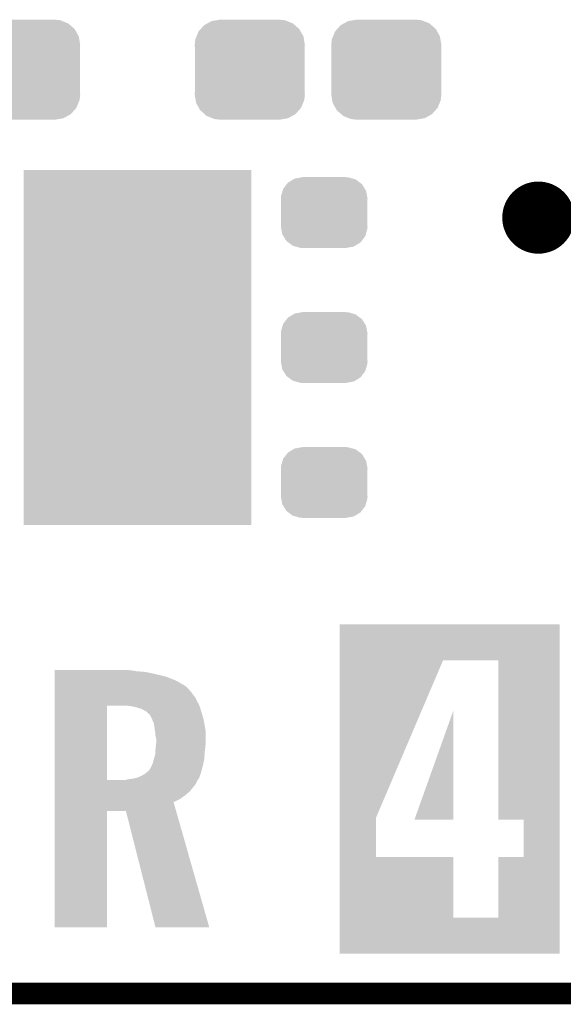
# Model space of a CAD drawing. Extents: x -1.3 to 24.2, y -3.9 to 39.2.
# Tile 6 of 31: x 8.3 to 12.1, y -3.9 to 3. Entities that reach past the tile are written whole.
import ezdxf

# ---------------------------------------------------------------- set-up
doc = ezdxf.new("R2010")
doc.units = 0
doc.layers.get('0').update_dxf_attribs({"linetype": 'CONTINUOUS'})
for name, color, linetype in [('PIR_4_CLICK_V100_GKO', 5, 'CONTINUOUS'), ('PIR_4_CLICK_V100_GTO', 14, 'CONTINUOUS'), ('PIR_4_CLICK_V100_GTS', 12, 'CONTINUOUS')]:
    doc.layers.add(name, color=color, linetype=linetype)

# ---------------------------------------------------------------- blocks, each defined once
blk = doc.blocks.new('RECTANGLE_55')
blk.add_solid([(0.8001, 1.24968), (0.8001, -1.24968), (-0.8001, 1.24968), (-0.8001, -1.24968)])
blk = doc.blocks.new('CUSTOM_65')
for points in [[(-0.268438, 0.342124), (-0.233628, 0.347838), (0.2622, 0.342124), (0.247972, 0.347838)], [(-0.233628, 0.347838), (-0.20955, 0.35179), (0.247972, 0.347838), (0.20955, 0.35179)], [(-0.360486, 0.26887), (-0.34504, 0.286174), (0.357822, 0.26887), (0.348152, 0.286174)], [(-0.34504, 0.286174), (-0.320744, 0.31339), (0.348152, 0.286174), (0.317222, 0.31339)], [(-0.320744, 0.31339), (-0.298526, 0.325596), (0.317222, 0.31339), (0.30335, 0.325596)], [(-0.298526, 0.325596), (-0.268438, 0.342124), (0.30335, 0.325596), (0.2622, 0.342124)], [(-0.38735, 0.17526), (-0.383124, 0.213652), (0.38735, 0.17526), (0.380766, 0.213652)], [(-0.383124, 0.213652), (-0.37475, 0.234078), (0.380766, 0.213652), (0.377262, 0.234078)], [(-0.37475, 0.234078), (-0.360486, 0.26887), (0.377262, 0.234078), (0.357822, 0.26887)], [(-0.38608, 0.154124), (-0.38735, 0.17526), (0.38608, 0.154124), (0.38735, 0.17526)], [(-0.38608, -0.154124), (-0.38608, 0.154124), (0.38608, -0.154124), (0.38608, 0.154124)], [(-0.38735, -0.17526), (-0.38608, -0.154124), (0.38735, -0.17526), (0.38608, -0.154124)], [(-0.380764, -0.213652), (-0.38735, -0.17526), (0.383124, -0.213652), (0.38735, -0.17526)], [(-0.377262, -0.234078), (-0.380764, -0.213652), (0.374748, -0.234078), (0.383124, -0.213652)], [(-0.35782, -0.26887), (-0.377262, -0.234078), (0.360486, -0.26887), (0.374748, -0.234078)], [(-0.348152, -0.286174), (-0.35782, -0.26887), (0.345038, -0.286174), (0.360486, -0.26887)], [(-0.31722, -0.31339), (-0.348152, -0.286174), (0.320744, -0.31339), (0.345038, -0.286174)], [(-0.30335, -0.325596), (-0.31722, -0.31339), (0.298524, -0.325596), (0.320744, -0.31339)], [(-0.262198, -0.342124), (-0.30335, -0.325596), (0.268438, -0.342124), (0.298524, -0.325596)], [(-0.247972, -0.347838), (-0.262198, -0.342124), (0.233626, -0.347838), (0.268438, -0.342124)], [(-0.20955, -0.35179), (-0.247972, -0.347838), (0.20955, -0.35179), (0.233626, -0.347838)]]:
    blk.add_solid(points)
blk = doc.blocks.new('CUSTOM_71')
for points in [[(-0.263218, 0.199814), (-0.254768, 0.210758), (0.26581, 0.199814), (0.251368, 0.210758)], [(-0.254768, 0.210758), (-0.218054, 0.233), (0.251368, 0.210758), (0.222016, 0.233)], [(-0.218054, 0.233), (-0.20777, 0.23923), (0.222016, 0.233), (0.200324, 0.23923)], [(-0.20777, 0.23923), (-0.157486, 0.248168), (0.200324, 0.23923), (0.169202, 0.248168)], [(-0.157486, 0.248168), (-0.15367, 0.248846), (0.169202, 0.248168), (0.15367, 0.248846)], [(-0.15367, 0.248846), (-0.15367, 0.25019), (0.15367, 0.248846), (0.15367, 0.25019)], [(-0.303986, 0.114586), (-0.29256, 0.153072), (0.301898, 0.114586), (0.2947, 0.153072)], [(-0.29256, 0.153072), (-0.288346, 0.167262), (0.2947, 0.153072), (0.28593, 0.167262)], [(-0.288346, 0.167262), (-0.263218, 0.199814), (0.28593, 0.167262), (0.26581, 0.199814)], [(-0.3048, 0.09906), (-0.303986, 0.114586), (0.3048, 0.09906), (0.301898, 0.114586)], [(-0.30353, 0.079592), (-0.3048, 0.09906), (0.30353, 0.079592), (0.3048, 0.09906)], [(-0.30353, -0.079592), (-0.30353, 0.079592), (0.30353, -0.079592), (0.30353, 0.079592)], [(-0.3048, -0.09906), (-0.30353, -0.079592), (0.3048, -0.09906), (0.30353, -0.079592)], [(-0.301896, -0.114586), (-0.3048, -0.09906), (0.303986, -0.114586), (0.3048, -0.09906)], [(-0.2947, -0.153072), (-0.301896, -0.114586), (0.292558, -0.153072), (0.303986, -0.114586)], [(-0.285928, -0.167262), (-0.2947, -0.153072), (0.288346, -0.167262), (0.292558, -0.153072)], [(-0.26581, -0.199814), (-0.285928, -0.167262), (0.263216, -0.199814), (0.288346, -0.167262)], [(-0.251366, -0.210758), (-0.26581, -0.199814), (0.254768, -0.210758), (0.263216, -0.199814)], [(-0.222016, -0.233), (-0.251366, -0.210758), (0.218052, -0.233), (0.254768, -0.210758)], [(-0.200322, -0.23923), (-0.222016, -0.233), (0.20777, -0.23923), (0.218052, -0.233)], [(-0.169202, -0.248168), (-0.200322, -0.23923), (0.157484, -0.248168), (0.20777, -0.23923)], [(-0.15367, -0.248846), (-0.169202, -0.248168), (0.15367, -0.248846), (0.157484, -0.248168)], [(-0.15367, -0.25019), (-0.15367, -0.248846), (0.15367, -0.25019), (0.15367, -0.248846)]]:
    blk.add_solid(points)

msp = doc.modelspace()

# ---------------------------------------------------------------- linework, layer by layer
at = {"layer": 'PIR_4_CLICK_V100_GKO', "const_width": 0.1524}
msp.add_lwpolyline([(-1.27, -3.81), (21.59, -3.81)], dxfattribs=at)
at = {"layer": 'PIR_4_CLICK_V100_GTO', "const_width": 0.254}
msp.add_lwpolyline([(11.8364, 1.651, 1), (12.0904, 1.651, 1)], format="xyb", close=True, dxfattribs=at)
at = {"layer": 'PIR_4_CLICK_V100_GTO'}
for points in [[(10.56642, -1.465582), (10.566422, -1.211604), (12.113256, -1.465582), (12.11326, -1.211604)], [(10.566422, -1.211604), (10.566424, -1.21158), (12.11326, -1.211604), (10.566424, -1.21158)], [(10.566408, -2.575556), (10.56642, -1.465582), (10.820402, -2.575556), (11.292856, -1.465582)], [(11.681482, -2.585718), (11.681438, -1.465582), (12.113244, -2.585718), (12.113256, -1.465582)], [(8.562362, -1.5367), (8.562364, -1.53416), (9.10844, -1.5367), (9.08558, -1.53416)], [(8.562362, -1.54178), (8.562362, -1.5367), (9.136378, -1.54178), (9.10844, -1.5367)], [(8.562362, -1.54686), (8.562362, -1.54178), (9.199882, -1.54686), (9.136378, -1.54178)], [(8.562362, -1.5621), (8.562362, -1.54686), (9.271, -1.5621), (9.199882, -1.54686)], [(8.562362, -1.579882), (8.562362, -1.5621), (9.344662, -1.579882), (9.271, -1.5621)], [(8.562362, -1.60782), (8.562362, -1.579882), (9.415782, -1.60782), (9.344662, -1.579882)], [(8.562362, -1.64338), (8.562362, -1.60782), (9.47674, -1.64338), (9.415782, -1.60782)], [(8.562362, -1.645922), (8.562362, -1.64338), (9.481818, -1.645922), (9.47674, -1.64338)], [(8.562362, -1.6637), (8.562362, -1.645922), (9.4996, -1.6637), (9.481818, -1.645922)], [(8.56236, -1.6891), (8.562362, -1.6637), (9.52246, -1.6891), (9.4996, -1.6637)], [(8.56236, -1.7272), (8.56236, -1.6891), (9.5504, -1.7272), (9.52246, -1.6891)], [(8.56236, -1.780542), (8.56236, -1.7272), (9.578342, -1.780542), (9.5504, -1.7272)], [(8.562352, -2.306298), (8.56236, -1.783082), (8.930642, -2.306298), (8.930662, -1.783082)], [(8.56236, -1.78308), (8.56236, -1.780542), (9.579156, -1.78308), (9.578342, -1.780542)], [(8.56236, -1.783082), (8.56236, -1.78308), (8.930662, -1.783082), (9.060178, -1.78308)], [(9.10336, -1.78816), (9.060178, -1.78308), (9.58078, -1.78816), (9.579156, -1.78308)], [(9.136378, -1.79578), (9.10336, -1.78816), (9.583218, -1.79578), (9.58078, -1.78816)], [(9.1694, -1.80594), (9.136378, -1.79578), (9.58647, -1.80594), (9.583218, -1.79578)], [(9.189718, -1.8161), (9.1694, -1.80594), (9.58972, -1.8161), (9.58647, -1.80594)], [(9.2075, -1.826262), (9.189718, -1.8161), (9.592972, -1.826262), (9.58972, -1.8161)], [(9.225284, -1.84404), (9.2075, -1.826262), (9.59866, -1.84404), (9.592972, -1.826262)], [(9.225286, -1.844042), (9.225284, -1.84404), (9.598662, -1.844042), (9.59866, -1.84404)], [(9.230362, -1.846588), (9.225286, -1.844042), (9.599388, -1.846588), (9.598662, -1.844042)], [(9.24306, -1.87198), (9.230362, -1.846588), (9.606644, -1.87198), (9.599388, -1.846588)], [(11.09219, -2.585692), (11.3665, -1.816228), (11.366478, -2.585692), (11.3665, -1.816228)], [(9.246578, -1.8796), (9.24306, -1.87198), (9.60882, -1.8796), (9.606644, -1.87198)], [(9.2583, -1.905002), (9.246578, -1.8796), (9.613304, -1.905002), (9.60882, -1.8796)], [(9.261146, -1.92278), (9.2583, -1.905002), (9.61644, -1.92278), (9.613304, -1.905002)], [(9.267648, -1.963422), (9.261146, -1.92278), (9.62406, -1.963422), (9.61644, -1.92278)], [(9.26846, -1.968498), (9.267648, -1.963422), (9.62406, -1.968498), (9.62406, -1.963422)], [(9.271, -1.99644), (9.26846, -1.968498), (9.62406, -1.99644), (9.62406, -1.968498)], [(9.27608, -2.019302), (9.271, -1.99644), (9.62406, -2.019302), (9.62406, -1.99644)], [(9.271, -2.09042), (9.27287, -2.07264), (9.619428, -2.09042), (9.62152, -2.07264)], [(9.27287, -2.07264), (9.27608, -2.04216), (9.62152, -2.07264), (9.62406, -2.04216)], [(9.27608, -2.04216), (9.27608, -2.019302), (9.62406, -2.04216), (9.62406, -2.019302)], [(9.259024, -2.161542), (9.26846, -2.128522), (9.6139, -2.161542), (9.615734, -2.128522)], [(9.26846, -2.128522), (9.269306, -2.11582), (9.615734, -2.128522), (9.61644, -2.11582)], [(9.269306, -2.11582), (9.271, -2.09042), (9.61644, -2.11582), (9.619428, -2.09042)], [(9.230358, -2.23266), (9.24052, -2.21488), (9.597054, -2.23266), (9.601734, -2.21488)], [(9.24052, -2.21488), (9.243906, -2.20726), (9.601734, -2.21488), (9.60374, -2.20726)], [(9.243906, -2.20726), (9.25068, -2.192022), (9.60374, -2.20726), (9.607126, -2.192022)], [(9.25068, -2.192022), (9.2583, -2.16408), (9.607126, -2.192022), (9.613334, -2.16408)], [(9.2583, -2.16408), (9.259024, -2.161542), (9.613334, -2.16408), (9.6139, -2.161542)], [(9.141458, -2.29108), (9.17194, -2.27838), (9.578482, -2.29108), (9.582966, -2.27838)], [(9.17194, -2.27838), (9.197338, -2.263142), (9.582966, -2.27838), (9.588348, -2.263142)], [(9.197338, -2.263142), (9.206864, -2.25552), (9.588348, -2.263142), (9.59104, -2.25552)], [(9.206864, -2.25552), (9.222736, -2.242822), (9.59104, -2.25552), (9.59438, -2.242822)], [(9.222736, -2.242822), (9.225278, -2.237746), (9.59438, -2.242822), (9.595716, -2.237746)], [(9.225278, -2.237746), (9.230358, -2.23266), (9.595716, -2.237746), (9.597054, -2.23266)], [(8.562352, -2.30632), (8.562352, -2.306298), (9.060178, -2.30632), (8.930642, -2.306298)], [(8.562352, -2.336798), (8.562352, -2.30632), (9.552938, -2.336798), (9.568182, -2.30632)], [(8.562352, -2.35966), (8.562352, -2.336798), (9.53516, -2.35966), (9.552938, -2.336798)], [(9.060178, -2.30632), (9.08555, -2.301246), (9.568182, -2.30632), (9.57072, -2.301246)], [(9.08555, -2.301246), (9.085582, -2.30124), (9.57072, -2.301246), (9.57073, -2.30124)], [(9.085582, -2.30124), (9.108438, -2.2987), (9.57073, -2.30124), (9.575792, -2.2987)], [(9.108438, -2.2987), (9.141458, -2.29108), (9.575792, -2.2987), (9.578482, -2.29108)], [(8.56235, -2.44094), (8.562352, -2.41554), (9.443718, -2.44094), (9.47928, -2.41554)], [(8.562352, -2.387602), (8.562352, -2.35966), (9.512298, -2.387602), (9.53516, -2.35966)], [(8.562352, -2.41554), (8.562352, -2.387602), (9.47928, -2.41554), (9.512298, -2.387602)], [(8.56235, -2.46382), (8.56235, -2.44094), (9.398004, -2.46382), (9.443718, -2.44094)], [(8.56235, -2.52476), (8.56235, -2.46382), (9.41539, -2.52476), (9.398004, -2.46382)], [(8.56234, -3.345156), (8.56235, -2.524784), (8.930616, -3.345156), (8.93064, -2.524784)], [(8.56235, -2.524784), (8.56235, -2.52476), (8.93064, -2.524784), (9.0627, -2.52476)], [(9.270996, -3.34516), (9.0627, -2.52476), (9.649426, -3.34516), (9.41539, -2.52476)], [(10.566406, -2.849858), (10.566408, -2.575556), (10.820402, -2.849858), (10.820402, -2.575556)], [(11.366478, -2.58572), (11.09219, -2.585692), (11.366478, -2.58572), (11.366478, -2.585692)], [(11.859258, -2.585742), (11.681482, -2.585718), (12.113244, -2.585742), (12.113244, -2.585718)], [(11.859238, -2.849878), (11.859258, -2.585742), (12.113242, -2.849878), (12.113244, -2.585742)], [(10.566402, -3.276578), (10.566406, -2.84988), (11.366502, -3.276578), (11.366476, -2.84988)], [(10.566406, -2.84988), (10.566406, -2.849858), (11.366476, -2.84988), (10.820402, -2.849858)], [(11.681438, -3.276598), (11.681462, -2.849902), (12.113238, -3.276598), (12.113242, -2.849902)], [(11.681462, -2.849902), (11.859238, -2.849878), (12.113242, -2.849902), (12.113242, -2.849878)], [(10.5664, -3.530576), (10.566402, -3.276598), (12.113236, -3.530576), (12.113238, -3.276598)], [(10.566402, -3.276598), (10.566402, -3.276578), (11.681438, -3.276598), (11.366502, -3.276578)], [(8.930616, -3.34518), (8.56234, -3.345156), (8.930616, -3.34518), (8.930616, -3.345156)], [(9.64943, -3.34518), (9.270996, -3.34516), (9.64943, -3.34518), (9.649426, -3.34516)], [(12.113236, -3.5306), (10.5664, -3.530576), (12.113236, -3.5306), (12.113236, -3.530576)]]:
    msp.add_solid(points, dxfattribs=at)

# ---------------------------------------------------------------- block references
at = {"layer": 'PIR_4_CLICK_V100_GTS'}
for name, p in [('CUSTOM_65', (8.35406, 2.6924)), ('CUSTOM_65', (9.93394, 2.6924)), ('CUSTOM_65', (10.89406, 2.6924)), ('RECTANGLE_55', (9.144, 0.7366)), ('CUSTOM_71', (10.45718, 1.68656)), ('CUSTOM_71', (10.45718, 0.7366)), ('CUSTOM_71', (10.45718, -0.21336))]:
    msp.add_blockref(name, p, dxfattribs=at)

doc.saveas('drawing.dxf')
